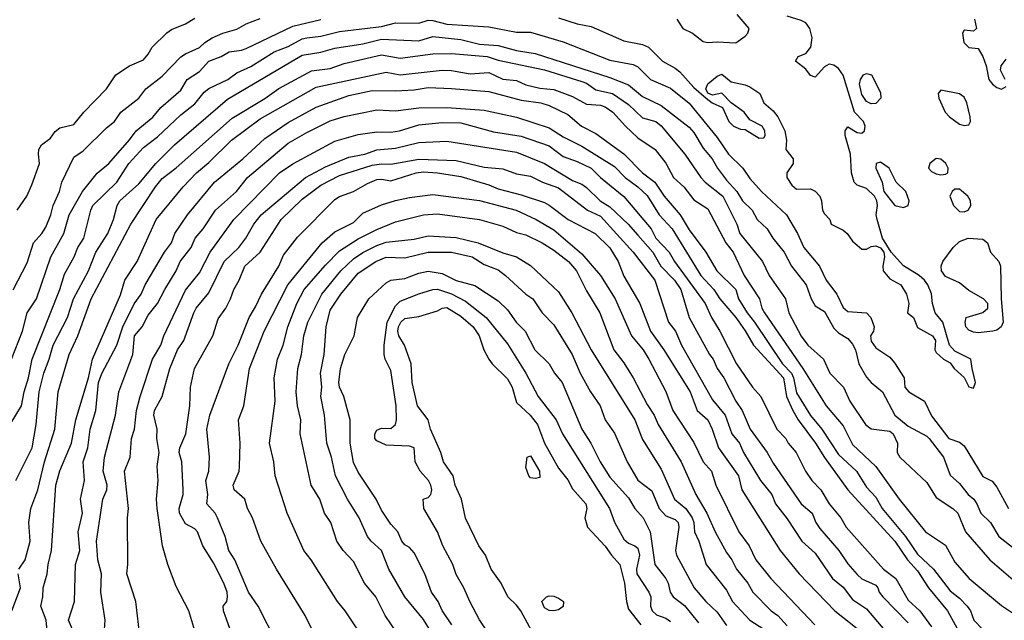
# Model space of a CAD drawing. Header units: metres. Extents: x -51132 to -49532, y -231222 to -229437.
# Tile 140 of 256: x -50754 to -50648, y -230373 to -230309. Entities that reach past the tile are written whole.
import ezdxf

# ---------------------------------------------------------------- set-up
doc = ezdxf.new("R2010")
doc.units = ezdxf.units.M
doc.layers.add('CONTOUR_INDEX', color=1, linetype='Continuous')
doc.layers.add('CONTOUR_INTER', color=3, linetype='Continuous')

msp = doc.modelspace()

# ---------------------------------------------------------------- linework, layer by layer
at = {"layer": 'CONTOUR_INDEX'}
for points, elevation in [([(-50754.74, -230345.26), (-50753.57, -230342.26), (-50753.08, -230340.28), (-50752.07, -230338.76), (-50750.54, -230334.26), (-50749.14, -230331.76), (-50748.58, -230329.76), (-50747.14, -230327.26), (-50745.58, -230325.3), (-50744.33, -230324.26), (-50742.08, -230321.73), (-50741.37, -230320.76), (-50739.58, -230319.27), (-50738.75, -230318.26), (-50736.58, -230316.38), (-50735.91, -230315.26), (-50734.58, -230314.37), (-50733.58, -230313.26), (-50732.28, -230312.76), (-50731.4, -230312.26), (-50730.08, -230312.1), (-50729.58, -230311.9), (-50724.58, -230309.51), (-50721.58, -230308.81)], 15), ([(-50696.08, -230308.63), (-50694.08, -230309.27), (-50692.58, -230309.55), (-50689.08, -230311.1), (-50687.08, -230311.48), (-50686.43, -230311.76), (-50684.95, -230313.26), (-50683.58, -230314.01), (-50683.08, -230314.42), (-50681.58, -230316.09), (-50680.25, -230317.26), (-50679.61, -230317.76), (-50678.52, -230318.26), (-50677.81, -230319.76), (-50677.33, -230320.26), (-50676.58, -230320.57), (-50676.08, -230320.61), (-50674.58, -230321.55), (-50674.08, -230321.5), (-50673.93, -230321.26), (-50673.96, -230320.76), (-50674.25, -230320.26), (-50675.58, -230319.57), (-50676.2, -230318.76), (-50677.59, -230317.76), (-50678.58, -230316.72), (-50679.58, -230316.91), (-50680.08, -230316.71), (-50680.3, -230316.26), (-50680.08, -230315.72), (-50679.08, -230314.87), (-50678.58, -230314.67), (-50677.58, -230315.48), (-50676.08, -230315.81), (-50675.58, -230316.04), (-50674.49, -230316.76), (-50674.08, -230317.74), (-50673.08, -230318.59), (-50672.58, -230319.25), (-50671.84, -230320.76), (-50671.63, -230321.76), (-50671.73, -230322.76), (-50670.93, -230323.76), (-50670.94, -230324.26), (-50671.62, -230325.26), (-50671.6, -230325.76), (-50671.08, -230326.57), (-50670.58, -230327.01), (-50669.08, -230326.96), (-50668.58, -230327.22), (-50668.08, -230327.76), (-50667.89, -230328.26), (-50667.79, -230329.26), (-50667.58, -230329.67), (-50667, -230330.26), (-50666.84, -230330.76), (-50665.58, -230331.41), (-50665.15, -230331.76), (-50664.58, -230332.57), (-50663.58, -230333.46), (-50663.08, -230333.45), (-50662.58, -230333.16), (-50662.08, -230333.09), (-50661.58, -230333.31), (-50661.19, -230333.76), (-50661.13, -230334.26), (-50661.33, -230335.26), (-50661.27, -230335.76), (-50660.58, -230336.62), (-50659.39, -230337.26), (-50658.78, -230338.26), (-50658.53, -230339.26), (-50658.68, -230340.26), (-50658.04, -230340.76), (-50657.58, -230341.85), (-50656, -230342.76), (-50655.66, -230343.26), (-50655.72, -230344.26), (-50655.58, -230344.53), (-50654.8, -230345.26), (-50654.08, -230345.63), (-50653.65, -230346.26), (-50652.58, -230347.2), (-50652.08, -230348.23), (-50651.58, -230348.35), (-50651.37, -230347.76), (-50651.75, -230346.26), (-50651.86, -230345.26), (-50653.58, -230344.38), (-50654.17, -230343.76), (-50654.87, -230341.26), (-50655.71, -230340.26), (-50655.98, -230339.26), (-50656.08, -230338.25), (-50656.47, -230337.26), (-50656.84, -230336.76), (-50657.43, -230336.26), (-50659.08, -230335.23), (-50660.43, -230333.76), (-50661.34, -230332.26), (-50661.92, -230330.26), (-50662.04, -230329.76), (-50661.88, -230328.76), (-50661.95, -230328.26), (-50662.22, -230327.76), (-50663.08, -230326.95), (-50664.08, -230326.57), (-50664.4, -230326.26), (-50664.68, -230325.26), (-50664.79, -230323.26), (-50665.36, -230321.26), (-50665.35, -230320.76), (-50665.08, -230320.32), (-50664.08, -230320.94), (-50663.58, -230321.01), (-50663.28, -230320.76), (-50663.22, -230320.26), (-50663.38, -230319.76), (-50664.34, -230318.76), (-50665.58, -230314.79), (-50666.08, -230314.08), (-50666.58, -230313.72), (-50667.08, -230313.61), (-50667.58, -230313.87), (-50668.58, -230315), (-50669.08, -230314.83), (-50669.58, -230314.15), (-50670.69, -230313.26), (-50670.4, -230312.76), (-50669.58, -230312.44), (-50669.02, -230311.76), (-50668.89, -230310.76), (-50669.15, -230309.76), (-50669.58, -230309.16), (-50670.08, -230308.91), (-50671.58, -230308.45)], 15), ([(-50651.47, -230308.76), (-50651.28, -230309.76), (-50651.58, -230310.06), (-50652.58, -230309.95), (-50652.78, -230310.26), (-50652.64, -230311.26), (-50652.08, -230311.82), (-50651.08, -230311.9), (-50650.58, -230312.79), (-50650.23, -230313.76), (-50649.94, -230315.26), (-50649.54, -230315.76), (-50649.08, -230316.1), (-50648.58, -230316.27), (-50648.08, -230315.98)], 15), ([(-50648.19, -230315.26), (-50648.69, -230314.26), (-50648.64, -230313.76), (-50648.08, -230313.05)], 15), ([(-50748.22, -230374.26), (-50748.65, -230373.26), (-50747.99, -230371.26), (-50747.87, -230367.26), (-50747.43, -230365.76), (-50747.6, -230363.76), (-50747.13, -230361.76), (-50747.35, -230360.26), (-50746.94, -230358.26), (-50747.07, -230356.26), (-50746.56, -230354.76), (-50746.32, -230352.76), (-50745.69, -230350.76), (-50745.42, -230347.76), (-50745.08, -230346.77), (-50743.47, -230343.76), (-50742.8, -230341.76), (-50741.58, -230339.32), (-50740.84, -230338.26), (-50740.4, -230337.26), (-50738.33, -230333.76), (-50737.6, -230332.76), (-50737.24, -230331.76), (-50735.89, -230329.76), (-50732.98, -230326.26), (-50729.95, -230323.76), (-50727.58, -230321.59), (-50725.08, -230319.87), (-50722.08, -230318.2), (-50718.58, -230316.96), (-50716.08, -230316.41), (-50713.58, -230316.46), (-50711.58, -230316.36), (-50710.08, -230316.09), (-50707.58, -230316.2), (-50703.58, -230316.54), (-50700.08, -230317.46), (-50697.98, -230317.76), (-50697.08, -230318.05), (-50695.08, -230319), (-50693.63, -230320.26), (-50692.08, -230321.04), (-50689.08, -230323.23), (-50687.1, -230325.26), (-50685.76, -230326.26), (-50684.75, -230327.76), (-50683.06, -230329.76), (-50682.08, -230331.36), (-50680.31, -230333.76), (-50679.12, -230335.76), (-50677.09, -230337.76), (-50676.78, -230338.76), (-50675.86, -230340.26), (-50675.07, -230341.26), (-50672.08, -230345.76), (-50671.1, -230346.76), (-50670.88, -230347.26), (-50670.58, -230348.85), (-50669.08, -230351.29), (-50667.85, -230352.76), (-50666.08, -230355.48), (-50664.14, -230357.26), (-50663.08, -230358.99), (-50662.08, -230360.06), (-50661.4, -230361.26), (-50658.88, -230364.26), (-50657.58, -230366.18), (-50655.87, -230367.76), (-50654.08, -230370.1), (-50653.08, -230370.9), (-50652.27, -230371.76), (-50651.92, -230372.26), (-50651.55, -230373.26), (-50649.63, -230375.26)], 20), ([(-50655.08, -230316.39), (-50655.37, -230316.76), (-50655.32, -230317.26), (-50654.62, -230318.76), (-50654.16, -230319.26), (-50653.08, -230320.02), (-50652.58, -230320.18), (-50652.08, -230320.09), (-50651.9, -230319.76), (-50651.96, -230319.26), (-50652.3, -230317.76), (-50652.58, -230317.15), (-50653.08, -230316.77), (-50655.08, -230316.39)], 15), ([(-50655.58, -230323.72), (-50656.29, -230324.26), (-50656.41, -230324.76), (-50656.08, -230325.12), (-50655.58, -230325.36), (-50655.08, -230325.46), (-50654.58, -230325.41), (-50654.35, -230325.26), (-50654.29, -230324.76), (-50654.55, -230324.26), (-50655.08, -230323.79), (-50655.58, -230323.72)], 15), ([(-50661.58, -230324.12), (-50662.04, -230324.26), (-50662.06, -230324.76), (-50661.37, -230326.26), (-50661.22, -230327.26), (-50660.04, -230328.76), (-50659.08, -230328.96), (-50658.6, -230328.76), (-50658.49, -230328.26), (-50658.83, -230327.26), (-50659.9, -230326.26), (-50660.62, -230324.76), (-50661.58, -230324.12)], 15), ([(-50726.26, -230375.76), (-50728.3, -230371.76), (-50729.34, -230370.26), (-50730.8, -230366.76), (-50731.44, -230365.76), (-50731.85, -230364.26), (-50732.66, -230362.26), (-50732.91, -230361.76), (-50733.79, -230360.76), (-50733.71, -230359.76), (-50733.91, -230358.26), (-50733.59, -230357.26), (-50733.52, -230355.76), (-50733.8, -230352.76), (-50733.49, -230351.26), (-50731.43, -230345.76), (-50730.46, -230343.76), (-50729.28, -230340.76), (-50728.58, -230339.64), (-50727.93, -230338.26), (-50726.08, -230335.26), (-50725.58, -230334.1), (-50724.08, -230332.15), (-50720.08, -230328.13), (-50719.58, -230327.78), (-50718.08, -230327.26), (-50716.58, -230326.39), (-50715.58, -230325.97), (-50715.08, -230325.92), (-50714.08, -230326.11), (-50711.34, -230325.26), (-50710.58, -230325.15), (-50709.08, -230325.24), (-50706.58, -230325.66), (-50703.58, -230326.56), (-50702.58, -230326.99), (-50700.08, -230327.63), (-50697.58, -230328.44), (-50697.08, -230328.73), (-50695.05, -230330.26), (-50692.17, -230331.76), (-50690.58, -230333.29), (-50689.69, -230334.76), (-50689.08, -230336.33), (-50687.37, -230339.26), (-50686.21, -230342.26), (-50684.78, -230344.26), (-50681.96, -230348.76), (-50681.23, -230350.76), (-50680.08, -230351.77), (-50679.61, -230352.76), (-50678.93, -230354.76), (-50676.79, -230357.76), (-50676.45, -230359.26), (-50672.33, -230365.76), (-50670.29, -230368.26), (-50666.45, -230372.26), (-50664.08, -230374.15)], 25), ([(-50653.58, -230327), (-50653.89, -230327.26), (-50654.14, -230327.76), (-50653.75, -230328.76), (-50653.08, -230329.41), (-50652.58, -230329.44), (-50652.17, -230329.26), (-50651.88, -230328.76), (-50651.93, -230328.26), (-50652.21, -230327.76), (-50653.08, -230327.01), (-50653.58, -230327)], 15), ([(-50707.54, -230373.76), (-50708.58, -230372.21), (-50708.98, -230371.26), (-50709.72, -230370.26), (-50710.41, -230368.26), (-50711.58, -230366.01), (-50712.08, -230365.45), (-50712.58, -230365.18), (-50712.9, -230364.76), (-50713.34, -230363.76), (-50714.08, -230362.93), (-50715.08, -230361.46), (-50715.63, -230360.26), (-50717.58, -230357.38), (-50718.08, -230356.32), (-50718.43, -230354.26), (-50718.43, -230351.76), (-50719.1, -230349.26), (-50719.59, -230348.26), (-50719.64, -230347.76), (-50719.46, -230346.26), (-50719, -230344.76), (-50718.02, -230342.76), (-50717.65, -230340.76), (-50716.43, -230338.76), (-50714.58, -230337.07), (-50714.08, -230336.77), (-50712.58, -230336.6), (-50711.08, -230336.03), (-50710.08, -230335.82), (-50708.58, -230336.05), (-50707.08, -230336.82), (-50705.08, -230337.34), (-50702.58, -230339), (-50701.58, -230339.94), (-50700.65, -230341.26), (-50699.68, -230342.26), (-50698.63, -230344.26), (-50697.1, -230345.76), (-50696.51, -230346.76), (-50695.7, -230347.76), (-50693.58, -230352.77), (-50692.64, -230354.26), (-50691.61, -230356.26), (-50690.58, -230357.9), (-50688.58, -230360.12), (-50687.9, -230361.26), (-50687.01, -230362.26), (-50686.25, -230363.76), (-50685.78, -230367.26), (-50684.57, -230368.76), (-50684.34, -230369.26), (-50684.13, -230370.26), (-50683.79, -230370.76), (-50682.58, -230371.69), (-50681.08, -230373.53)], 30)]:
    msp.add_lwpolyline(points, dxfattribs=dict(at, elevation=elevation))
at = {"layer": 'CONTOUR_INTER'}
for points, elevation in [([(-50754.91, -230352.26), (-50753.67, -230350.26), (-50753.41, -230348.76), (-50752.94, -230347.26), (-50752.53, -230345.26), (-50749.57, -230337.76), (-50749.08, -230336.11), (-50748.04, -230334.26), (-50747.64, -230333.26), (-50747.01, -230332.26), (-50746.26, -230329.26), (-50746.02, -230328.76), (-50743.45, -230326.26), (-50742.16, -230324.26), (-50740.58, -230322.53), (-50739.08, -230321.38), (-50736.58, -230319.02), (-50735.08, -230317.85), (-50734.08, -230316.59), (-50733.58, -230316.2), (-50731.54, -230315.26), (-50730.58, -230314.54), (-50729.08, -230313.84), (-50726.59, -230312.26), (-50725.08, -230311.69), (-50723.58, -230310.89), (-50723.08, -230310.77), (-50721.58, -230310.59), (-50719.58, -230310.08), (-50715.08, -230309.55), (-50713.58, -230309.18), (-50711.08, -230309.21), (-50710.08, -230308.89), (-50709.58, -230308.91), (-50708.08, -230309.32), (-50703.58, -230309.58), (-50700.58, -230310.16), (-50699.08, -230310.17), (-50695.58, -230311.21), (-50690.58, -230313.17), (-50688.08, -230313.65), (-50687.58, -230313.87), (-50686.21, -230315.26), (-50684.08, -230316.17), (-50682.08, -230317.78), (-50679.08, -230321.47), (-50677.87, -230323.26), (-50676.34, -230324.76), (-50675.58, -230325.85), (-50674.31, -230327.26), (-50671.63, -230329.76), (-50670.45, -230331.76), (-50669.77, -230333.26), (-50668.11, -230335.26), (-50667.38, -230336.76), (-50666.24, -230338.26), (-50665.58, -230339.72), (-50665.08, -230340.12), (-50663.08, -230340.29), (-50662.59, -230340.76), (-50662.24, -230341.76), (-50662.31, -230342.26), (-50662.62, -230342.76), (-50662.58, -230343.32), (-50662.08, -230344.03), (-50660.58, -230345.03), (-50660.08, -230345.64), (-50659.04, -230347.26), (-50658.95, -230348.26), (-50658.54, -230348.76), (-50656.84, -230349.76), (-50656.08, -230351.34), (-50654.25, -230353.76), (-50653.08, -230354.14), (-50652.58, -230354.55), (-50650.58, -230357.82), (-50649.58, -230358.34), (-50649.08, -230358.99), (-50647.84, -230361.26)], 16), ([(-50754.58, -230337.8), (-50753.08, -230334.92), (-50752.39, -230332.76), (-50751.49, -230331.76), (-50751.08, -230331.1), (-50750.52, -230329.76), (-50750.27, -230328.76), (-50749.6, -230327.26), (-50749.34, -230326.26), (-50748.08, -230323.58), (-50747.08, -230322.88), (-50744.58, -230320.43), (-50743.69, -230319.76), (-50743.02, -230318.76), (-50741.09, -230317.26), (-50740.36, -230316.26), (-50738.58, -230314.87), (-50736.58, -230312.82), (-50736.08, -230312.48), (-50734.58, -230311.81), (-50734.02, -230311.26), (-50733.23, -230310.76), (-50732.08, -230310.27), (-50730.58, -230309.86), (-50729.58, -230309.28), (-50728.08, -230308.71)], 14), ([(-50754.15, -230329.26), (-50753.11, -230327.76), (-50752.58, -230326.55), (-50751.75, -230324.26), (-50751.87, -230323.26), (-50751.81, -230322.76), (-50751.54, -230322.26), (-50750.58, -230321.52), (-50750.08, -230320.81), (-50749.58, -230320.42), (-50748.08, -230320.07), (-50747.01, -230318.76), (-50744.58, -230316.26), (-50743.56, -230314.76), (-50742.08, -230313.77), (-50740.58, -230313.13), (-50740.08, -230312.54), (-50739.68, -230311.76), (-50738.08, -230310.24), (-50737.58, -230309.88), (-50736.08, -230309.27), (-50735.08, -230308.66)], 13), ([(-50683.39, -230308.76), (-50682.76, -230309.76), (-50681.72, -230310.26), (-50680.58, -230311.17), (-50680.08, -230311.27), (-50679.08, -230311.2), (-50677.08, -230311.32), (-50676.08, -230310.59), (-50675.78, -230310.26), (-50675.64, -230309.76), (-50676.95, -230308.26)], 14), ([(-50754.27, -230358.26), (-50752.55, -230354.76), (-50752.12, -230352.26), (-50751.8, -230348.76), (-50751.3, -230346.76), (-50750.7, -230345.26), (-50750.29, -230343.76), (-50748.76, -230340.76), (-50748.12, -230338.76), (-50746.5, -230335.76), (-50745.7, -230333.76), (-50744.43, -230331.76), (-50743.8, -230330.26), (-50743.42, -230328.76), (-50743.13, -230328.26), (-50741.08, -230326.44), (-50739.29, -230324.26), (-50737.26, -230322.26), (-50731.58, -230317.36), (-50723.58, -230312.63), (-50721.58, -230312.31), (-50720.08, -230311.87), (-50717.08, -230311.43), (-50715.08, -230310.93), (-50711.08, -230311.09), (-50709.58, -230310.64), (-50706.58, -230310.94), (-50704.58, -230311.44), (-50702.58, -230311.59), (-50700.58, -230312.15), (-50698.58, -230312.47), (-50690.58, -230315.02), (-50688.58, -230315.82), (-50687.08, -230317.08), (-50685.08, -230318.05), (-50682.08, -230320.37), (-50681.58, -230320.94), (-50680.58, -230322.61), (-50679.63, -230323.76), (-50679.05, -230324.76), (-50678.08, -230326.04), (-50676.96, -230327.26), (-50676.36, -230328.26), (-50675.31, -230329.26), (-50674.79, -230330.26), (-50673.7, -230331.26), (-50673.12, -230332.26), (-50671.89, -230333.76), (-50671.12, -230335.26), (-50669.55, -230337.26), (-50669.01, -230338.76), (-50668.58, -230339.52), (-50667.58, -230340.14), (-50666.58, -230341.91), (-50666.08, -230342.42), (-50665.08, -230343.02), (-50664.58, -230343.63), (-50664.26, -230344.26), (-50663.89, -230345.76), (-50663.08, -230347.16), (-50662.58, -230347.74), (-50661.36, -230348.76), (-50660.04, -230351.26), (-50658.58, -230352.42), (-50656.58, -230353.52), (-50656.36, -230353.76), (-50654.82, -230355.76), (-50654.08, -230357.69), (-50653.08, -230358.59), (-50652.18, -230359.76), (-50651.57, -230360.26), (-50651.23, -230360.76), (-50650.82, -230361.76), (-50649.75, -230362.76), (-50648.86, -230364.26), (-50647.08, -230365.67)], 17), ([(-50753.95, -230367.76), (-50753.29, -230366.76), (-50752.74, -230364.76), (-50752.89, -230362.76), (-50752.69, -230361.26), (-50751.94, -230359.26), (-50751.2, -230356.26), (-50750.11, -230352.76), (-50749.74, -230348.76), (-50748.55, -230344.76), (-50747.64, -230342.76), (-50746.21, -230338.76), (-50741.94, -230330.76), (-50739.31, -230326.76), (-50738.58, -230325.85), (-50737.08, -230324.71), (-50731.08, -230319.38), (-50727.58, -230317.28), (-50726.08, -230316.22), (-50722.58, -230314.3), (-50720.58, -230314.07), (-50719.08, -230313.54), (-50715.08, -230312.59), (-50713.08, -230312.94), (-50709.58, -230312.5), (-50707.58, -230312.46), (-50703.76, -230312.76), (-50702.58, -230313.18), (-50697.58, -230314.22), (-50693.58, -230315.45), (-50693.08, -230315.65), (-50692.08, -230316.36), (-50690.32, -230316.76), (-50688.58, -230317.92), (-50687.08, -230319.35), (-50685.66, -230319.76), (-50685.08, -230320.21), (-50682.53, -230323.26), (-50680.84, -230325.76), (-50680.37, -230326.26), (-50678.46, -230327.76), (-50676.98, -230330.76), (-50676.66, -230331.76), (-50674.22, -230334.76), (-50673.5, -230336.26), (-50671.75, -230338.76), (-50671.38, -230340.26), (-50670.08, -230342.77), (-50669.36, -230343.76), (-50667.69, -230345.26), (-50666.99, -230346.76), (-50665.52, -230348.26), (-50664.84, -230349.76), (-50663.16, -230352.26), (-50662.58, -230352.72), (-50660.58, -230352.98), (-50660.19, -230353.26), (-50659.73, -230354.26), (-50659.76, -230355.26), (-50659.49, -230355.76), (-50656.58, -230358.49), (-50655.58, -230360.1), (-50653.81, -230361.26), (-50653.26, -230361.76), (-50652.44, -230363.76), (-50649.83, -230366.76), (-50645.58, -230370.42)], 18), ([(-50750.89, -230374.76), (-50751.03, -230373.26), (-50751.6, -230371.76), (-50751.39, -230370.76), (-50751.36, -230369.76), (-50750.91, -230368.26), (-50750.83, -230367.26), (-50750.46, -230365.76), (-50749.99, -230358.76), (-50749.58, -230357.22), (-50748.33, -230354.26), (-50747.84, -230351.76), (-50746.48, -230347.26), (-50746.08, -230345.26), (-50743.08, -230338.36), (-50742.6, -230336.76), (-50741.27, -230334.76), (-50739.22, -230330.26), (-50736.36, -230326.76), (-50734.92, -230325.26), (-50733.58, -230324.13), (-50731.16, -230321.76), (-50728.08, -230319.48), (-50722.08, -230316.08), (-50714.58, -230314.44), (-50713.08, -230314.76), (-50708.58, -230314.23), (-50707.58, -230314.28), (-50705.58, -230314.64), (-50703.58, -230314.51), (-50702.08, -230315.2), (-50700.58, -230315.35), (-50699.58, -230315.81), (-50698.08, -230316.18), (-50696.58, -230316.31), (-50694.58, -230317.07), (-50693.08, -230317.88), (-50691.58, -230318.01), (-50691.08, -230318.16), (-50690.27, -230318.76), (-50688.92, -230320.26), (-50687.58, -230321.49), (-50685.73, -230322.76), (-50684.58, -230324.22), (-50683.75, -230325.76), (-50682.64, -230326.76), (-50681.58, -230328.17), (-50680.08, -230329.12), (-50678.16, -230332.76), (-50677.36, -230333.76), (-50676.18, -230336.26), (-50674.53, -230338.76), (-50674.28, -230339.76), (-50673.99, -230340.26), (-50669.88, -230346.26), (-50667.38, -230350.26), (-50665.58, -230352.4), (-50664.58, -230354.39), (-50662.08, -230356.77), (-50659.56, -230360.26), (-50656.73, -230363.76), (-50654.58, -230365.21), (-50653.58, -230367.04), (-50652.04, -230368.76), (-50648.58, -230371.69), (-50645.48, -230373.76)], 19), ([(-50663.37, -230314.76), (-50663.08, -230314.61), (-50662.52, -230314.76), (-50661.58, -230316.64), (-50661.54, -230317.26), (-50662.08, -230317.82), (-50662.58, -230317.85), (-50663.08, -230317.62), (-50663.58, -230316.87), (-50663.8, -230315.76), (-50663.72, -230315.26), (-50663.37, -230314.76)], 16), ([(-50744.8, -230374.76), (-50744.71, -230373.26), (-50745.18, -230370.26), (-50745.1, -230368.26), (-50745.51, -230366.76), (-50745.63, -230364.76), (-50744.94, -230360.26), (-50744.54, -230359.26), (-50744.48, -230358.76), (-50744.91, -230357.26), (-50744.78, -230355.76), (-50743.59, -230351.26), (-50743.25, -230348.76), (-50741.74, -230344.76), (-50741.56, -230342.76), (-50740.75, -230341.76), (-50740.08, -230340.52), (-50739.09, -230339.26), (-50738.32, -230337.76), (-50737.08, -230335.76), (-50736.66, -230334.76), (-50735.5, -230333.26), (-50735.04, -230332.26), (-50734.21, -230331.26), (-50732.88, -230329.26), (-50730.64, -230327.26), (-50729.45, -230325.76), (-50725.08, -230322.09), (-50723.08, -230320.92), (-50720.58, -230319.69), (-50719.08, -230319.23), (-50715.58, -230318.51), (-50713.58, -230318.62), (-50711.08, -230318.3), (-50708.08, -230318.24), (-50704.08, -230318.54), (-50700.58, -230319.3), (-50697.08, -230320.43), (-50695.58, -230321.38), (-50693.58, -230322.38), (-50690.08, -230324.59), (-50688.94, -230325.76), (-50687.59, -230326.76), (-50686.58, -230327.7), (-50685.31, -230329.76), (-50683.92, -230331.26), (-50680.82, -230336.26), (-50679.44, -230337.76), (-50678.78, -230338.76), (-50677.09, -230340.76), (-50676.08, -230342.19), (-50675.17, -230343.76), (-50671.95, -230347.26), (-50671.65, -230349.26), (-50670.96, -230350.76), (-50670.4, -230351.76), (-50668.52, -230354.26), (-50667.58, -230355.81), (-50665.06, -230359.26), (-50660.01, -230364.76), (-50658.67, -230366.76), (-50657.58, -230367.96), (-50656.4, -230369.76), (-50654.37, -230372.26), (-50652.75, -230375.26)], 21), ([(-50740.95, -230375.26), (-50741.41, -230371.26), (-50742.37, -230368.26), (-50742.27, -230367.26), (-50742.32, -230362.26), (-50742.21, -230361.26), (-50742.65, -230357.26), (-50742.01, -230355.76), (-50741.89, -230353.76), (-50741.56, -230352.76), (-50741.34, -230350.76), (-50740.96, -230349.26), (-50739.62, -230345.26), (-50738.75, -230343.76), (-50738.43, -230342.76), (-50736.08, -230337.84), (-50734.58, -230336), (-50733.45, -230333.76), (-50730.91, -230330.26), (-50726.01, -230325.26), (-50724.58, -230324.3), (-50720.08, -230321.86), (-50717.58, -230321.16), (-50715.58, -230320.84), (-50714.08, -230320.88), (-50713.15, -230320.76), (-50711.08, -230320.12), (-50708.58, -230319.84), (-50706.58, -230319.88), (-50703.08, -230320.85), (-50700.08, -230321.34), (-50697.08, -230322.36), (-50695.58, -230323.52), (-50694.08, -230324.05), (-50692.6, -230324.76), (-50691.58, -230325.77), (-50689.08, -230327.79), (-50686.14, -230331.26), (-50685.64, -230332.26), (-50684.21, -230333.76), (-50683.66, -230334.76), (-50680.35, -230339.26), (-50679.67, -230340.76), (-50678.78, -230342.26), (-50677, -230345.76), (-50675.3, -230348.26), (-50674.39, -230349.26), (-50672.67, -230352.76), (-50671.72, -230353.76), (-50671.46, -230354.26), (-50670.61, -230355.26), (-50669.62, -230357.26), (-50668.92, -230358.26), (-50667.97, -230359.26), (-50667.08, -230360.78), (-50665.81, -230362.26), (-50665.25, -230363.26), (-50661.23, -230367.76), (-50659.91, -230368.76), (-50658.58, -230371.11), (-50657.33, -230372.26), (-50656.08, -230373.96)], 22), ([(-50734.97, -230374.76), (-50735.73, -230372.26), (-50737.08, -230369.63), (-50737.98, -230367.26), (-50738.55, -230365.26), (-50739.13, -230361.26), (-50739.19, -230360.26), (-50739.03, -230358.26), (-50739.14, -230356.76), (-50738.93, -230355.26), (-50739.17, -230353.76), (-50739.13, -230352.76), (-50739.47, -230351.26), (-50739.43, -230350.76), (-50738.61, -230349.26), (-50737.77, -230346.26), (-50736.94, -230344.26), (-50736.28, -230343.26), (-50735.2, -230340.26), (-50734.95, -230339.76), (-50733.58, -230338.12), (-50731.94, -230334.76), (-50730.37, -230333.26), (-50729.61, -230332.26), (-50728.77, -230330.76), (-50727.96, -230329.76), (-50723.21, -230325.76), (-50721.08, -230324.62), (-50718.58, -230323.56), (-50716.87, -230323.26), (-50715.58, -230322.8), (-50713.58, -230322.62), (-50711.08, -230322.02), (-50708.08, -230321.86), (-50700.58, -230323.03), (-50697.58, -230324.24), (-50694.58, -230326.07), (-50693.58, -230326.48), (-50693.08, -230326.83), (-50691.63, -230328.26), (-50690.58, -230328.9), (-50688.62, -230330.76), (-50687.58, -230331.93), (-50685.98, -230333.76), (-50685.13, -230335.26), (-50683.67, -230336.76), (-50682.97, -230337.76), (-50682.07, -230340.76), (-50679.9, -230344.76), (-50679.52, -230345.26), (-50679.08, -230346.26), (-50678.38, -230347.26), (-50677.08, -230349.75), (-50676.41, -230350.76), (-50675.53, -230352.76), (-50673.72, -230355.26), (-50673.08, -230356.42), (-50670.08, -230360.75), (-50668.89, -230361.76), (-50668.5, -230362.76), (-50668.08, -230363.42), (-50666.04, -230365.76), (-50665.08, -230367.22), (-50664.08, -230368.33), (-50663.58, -230368.82), (-50662.08, -230369.5), (-50661.84, -230369.76), (-50661.7, -230370.26), (-50661.31, -230370.76), (-50658.58, -230373.53)], 23), ([(-50730.08, -230377.65), (-50732, -230372.26), (-50732.05, -230371.76), (-50731.65, -230371.26), (-50731.58, -230370.76), (-50731.61, -230370.26), (-50731.97, -230369.26), (-50733.08, -230367.09), (-50734.22, -230365.26), (-50734.81, -230363.76), (-50735.08, -230363.44), (-50736.08, -230362.92), (-50736.75, -230361.76), (-50736.76, -230361.26), (-50736.34, -230359.76), (-50736.33, -230359.26), (-50736.5, -230356.26), (-50736.76, -230355.26), (-50736.71, -230354.76), (-50736.06, -230353.26), (-50735.63, -230350.26), (-50735.57, -230348.26), (-50735.11, -230346.26), (-50733.15, -230342.76), (-50732.58, -230340.92), (-50731.77, -230339.76), (-50731.25, -230338.76), (-50730.91, -230337.76), (-50730.33, -230336.76), (-50729.73, -230335.26), (-50728.07, -230333.76), (-50725.83, -230330.26), (-50723.58, -230328.08), (-50721.58, -230326.58), (-50719.58, -230325.54), (-50716.08, -230324.44), (-50715.08, -230324.29), (-50714.08, -230324.33), (-50711.08, -230323.79), (-50707.08, -230323.94), (-50704.08, -230324.65), (-50702.08, -230324.84), (-50700.58, -230325.35), (-50699.08, -230325.62), (-50697.82, -230326.26), (-50696.08, -230326.87), (-50692.99, -230329.26), (-50691.58, -230329.91), (-50688.09, -230333.76), (-50685.76, -230336.76), (-50684.29, -230341.26), (-50683.54, -230342.26), (-50682.92, -230343.76), (-50679.58, -230349.62), (-50678.22, -230351.26), (-50677.51, -230353.26), (-50676.69, -230354.26), (-50676.25, -230355.26), (-50674.42, -230358.26), (-50673.23, -230359.76), (-50672.82, -230360.76), (-50671.58, -230362.37), (-50670, -230364.76), (-50668.58, -230366.05), (-50666.72, -230368.76), (-50665.58, -230369.7), (-50664.58, -230371.03), (-50663.08, -230372.02), (-50659.91, -230375.76)], 24), ([(-50722.58, -230374.15), (-50723.25, -230372.76), (-50726.34, -230367.76), (-50728.03, -230364.76), (-50728.89, -230362.26), (-50729.46, -230361.26), (-50729.74, -230360.26), (-50730.88, -230359.26), (-50730.98, -230358.76), (-50730.33, -230357.26), (-50730.3, -230356.76), (-50730.23, -230354.26), (-50730.4, -230351.76), (-50729.85, -230350.26), (-50729.22, -230346.26), (-50727.64, -230342.26), (-50725.11, -230337.26), (-50721.44, -230332.76), (-50720.08, -230331.59), (-50718.08, -230330.58), (-50717.08, -230329.58), (-50715.08, -230328.7), (-50713.58, -230328.22), (-50712.08, -230327.9), (-50709.58, -230327.58), (-50704.58, -230328.22), (-50700.63, -230329.26), (-50698.49, -230330.26), (-50696.58, -230331.38), (-50693.58, -230333.94), (-50691.6, -230336.26), (-50690.03, -230338.76), (-50688.27, -230342.76), (-50687.02, -230344.26), (-50686.4, -230345.26), (-50684.58, -230348.73), (-50683.82, -230350.76), (-50681.58, -230354.18), (-50680.58, -230356.25), (-50679.67, -230357.26), (-50679.21, -230358.76), (-50676.75, -230363.76), (-50675.63, -230365.26), (-50674.92, -230366.76), (-50673.32, -230368.76), (-50668.62, -230373.76)], 26), ([(-50715.64, -230377.26), (-50718.98, -230372.26), (-50719.78, -230371.26), (-50722.62, -230366.76), (-50723.39, -230365.76), (-50725.19, -230361.76), (-50726.48, -230357.76), (-50726.63, -230356.26), (-50727.1, -230354.26), (-50726.46, -230349.76), (-50726.59, -230347.26), (-50726.22, -230345.26), (-50725.63, -230343.76), (-50725.13, -230341.76), (-50724.16, -230339.26), (-50723.35, -230337.76), (-50721.08, -230335.15), (-50719.58, -230333.63), (-50717.58, -230332.34), (-50715.58, -230331.33), (-50713.58, -230330.51), (-50710.58, -230329.76), (-50709.08, -230329.65), (-50704.58, -230330.28), (-50702.08, -230330.98), (-50700.58, -230331.66), (-50699.58, -230331.92), (-50697.83, -230332.76), (-50696.58, -230333.57), (-50695.02, -230334.76), (-50694.17, -230335.76), (-50693.08, -230337.91), (-50691.66, -230340.26), (-50690.16, -230344.26), (-50689.08, -230345.65), (-50688.08, -230347.25), (-50686.58, -230350.11), (-50685.85, -230351.26), (-50685.42, -230352.26), (-50682.94, -230356.26), (-50681.36, -230359.76), (-50680.19, -230361.76), (-50679.29, -230363.76), (-50678.08, -230365.98), (-50677.49, -230366.76), (-50676.99, -230367.76), (-50675.8, -230369.26), (-50675.26, -230370.26), (-50673.3, -230372.26), (-50672.56, -230372.76), (-50671.58, -230373.85)], 27), ([(-50713.34, -230374.76), (-50714.67, -230372.76), (-50715.69, -230370.76), (-50716.89, -230369.26), (-50718.08, -230366.94), (-50719.17, -230365.76), (-50719.88, -230364.76), (-50720.51, -230362.76), (-50721.18, -230361.76), (-50721.68, -230360.26), (-50722.6, -230358.76), (-50723.8, -230353.26), (-50723.73, -230351.76), (-50724.07, -230350.26), (-50724.21, -230348.76), (-50724.03, -230346.26), (-50723.65, -230344.76), (-50723.39, -230342.76), (-50722.97, -230341.26), (-50721.49, -230338.26), (-50719.45, -230335.76), (-50718.08, -230334.49), (-50717.08, -230333.79), (-50715.58, -230333.05), (-50714.58, -230332.71), (-50711.58, -230332.37), (-50710.08, -230332), (-50707.08, -230332.18), (-50704.72, -230332.76), (-50702.08, -230333.83), (-50700.58, -230334.25), (-50699.08, -230335.19), (-50696.08, -230338.04), (-50694.66, -230340.26), (-50692.6, -230344.26), (-50687.89, -230351.76), (-50687.08, -230353.85), (-50685.08, -230357.06), (-50683.64, -230360.26), (-50682.44, -230361.26), (-50681.75, -230362.26), (-50681.59, -230362.76), (-50681.51, -230363.76), (-50681.05, -230364.76), (-50680.26, -230367.26), (-50678.08, -230370.03), (-50677.44, -230371.26), (-50675.58, -230373.25), (-50674.08, -230374.21)], 28), ([(-50652.15, -230332.26), (-50650.58, -230332.39), (-50650.08, -230332.75), (-50649.76, -230333.76), (-50648.87, -230334.76), (-50648.7, -230335.26), (-50648.64, -230338.76), (-50648.42, -230341.26), (-50648.61, -230341.76), (-50649.08, -230342.12), (-50649.52, -230342.26), (-50651.08, -230342.42), (-50651.58, -230342.35), (-50652.08, -230342.12), (-50652.4, -230341.76), (-50652.48, -230341.26), (-50652.37, -230340.76), (-50650.58, -230340.23), (-50650.04, -230339.76), (-50650.07, -230339.26), (-50650.53, -230338.76), (-50652.08, -230337.87), (-50653.08, -230337.07), (-50654.58, -230336.38), (-50655.02, -230335.76), (-50655.07, -230335.26), (-50654.87, -230334.76), (-50653.77, -230333.26), (-50653.08, -230332.62), (-50652.15, -230332.26)], 16), ([(-50709.08, -230375.59), (-50710.58, -230373.17), (-50712.58, -230370.76), (-50714.29, -230367.76), (-50715.07, -230365.76), (-50716.19, -230364.76), (-50716.57, -230364.26), (-50717.47, -230362.26), (-50718.73, -230360.26), (-50719.99, -230357.76), (-50720.44, -230355.76), (-50720.95, -230354.26), (-50721.17, -230351.26), (-50721.59, -230349.26), (-50721.49, -230348.26), (-50721.62, -230346.76), (-50721.23, -230344.76), (-50721.01, -230341.76), (-50720.58, -230340), (-50719.44, -230338.26), (-50717.58, -230336.02), (-50715.69, -230334.76), (-50714.58, -230334.31), (-50712.58, -230334.37), (-50710.08, -230333.76), (-50707.55, -230333.76), (-50705.34, -230334.26), (-50704.08, -230335.08), (-50702.58, -230335.65), (-50701.78, -230336.26), (-50699.59, -230338.26), (-50698.86, -230338.76), (-50697.83, -230340.26), (-50696.58, -230341.55), (-50694.62, -230344.76), (-50693.76, -230346.76), (-50692.65, -230348.76), (-50691.62, -230350.26), (-50691.08, -230351.77), (-50690.08, -230353.2), (-50688.74, -230356.26), (-50687.58, -230358.21), (-50686.08, -230359.38), (-50685.29, -230361.26), (-50684.58, -230362.06), (-50683.58, -230362.45), (-50683.26, -230362.76), (-50683.19, -230363.26), (-50683.55, -230365.76), (-50683.45, -230366.26), (-50681.56, -230369.76), (-50680.31, -230371.26), (-50679.08, -230372.38), (-50678.08, -230373.82)], 29), ([(-50703.58, -230374.7), (-50704.58, -230373.21), (-50705.58, -230371.33), (-50706.25, -230369.76), (-50707.08, -230368.34), (-50707.44, -230367.26), (-50708.51, -230365.26), (-50709.07, -230363.76), (-50710.53, -230361.26), (-50710.6, -230360.26), (-50710.08, -230360.09), (-50709.79, -230359.76), (-50709.67, -230359.26), (-50709.77, -230358.76), (-50710.05, -230358.26), (-50710.93, -230357.26), (-50711.48, -230356.26), (-50711.57, -230354.76), (-50712.08, -230354.58), (-50714.58, -230354.48), (-50715.58, -230354.02), (-50715.78, -230353.76), (-50715.78, -230353.26), (-50715.58, -230352.85), (-50715.08, -230352.66), (-50714.08, -230352.67), (-50713.59, -230352.26), (-50713.47, -230351.76), (-50713.51, -230350.26), (-50714.08, -230346.47), (-50714.68, -230345.26), (-50714.79, -230344.76), (-50714.78, -230343.76), (-50714.46, -230341.26), (-50713.58, -230339.53), (-50713.08, -230339.03), (-50711.08, -230338.25), (-50709.58, -230337.76), (-50709.08, -230337.72), (-50707.58, -230338.22), (-50706.08, -230339.01), (-50703.84, -230340.76), (-50701.58, -230343.6), (-50699.59, -230346.76), (-50698.27, -230349.26), (-50696.36, -230351.76), (-50695.67, -230353.26), (-50690.62, -230361.26), (-50690.08, -230362.72), (-50689.08, -230364.55), (-50688.58, -230365), (-50687.9, -230365.26), (-50687.58, -230365.52), (-50687.42, -230366.26), (-50687.74, -230367.76), (-50687.69, -230368.26), (-50686.39, -230370.26), (-50686.2, -230370.76), (-50686.23, -230371.76), (-50686.04, -230372.26), (-50685.58, -230372.66), (-50684.58, -230373.03), (-50684.08, -230373.38)], 31), ([(-50698.24, -230375.76), (-50700.13, -230372.26), (-50700.58, -230371.64), (-50701.51, -230370.76), (-50702.25, -230369.26), (-50703.3, -230367.76), (-50703.93, -230366.26), (-50704.62, -230365.26), (-50706.08, -230362.32), (-50706.51, -230360.26), (-50707.19, -230358.76), (-50707.39, -230357.76), (-50708.44, -230356.26), (-50708.72, -230355.26), (-50709.83, -230352.76), (-50710.07, -230351.76), (-50711.23, -230350.26), (-50711.8, -230347.76), (-50711.9, -230345.76), (-50712.62, -230343.76), (-50713.21, -230342.76), (-50713.31, -230342.26), (-50713.24, -230341.76), (-50713.01, -230341.26), (-50712.58, -230340.87), (-50711.08, -230340.68), (-50709.08, -230340.05), (-50708.58, -230339.77), (-50708.08, -230339.71), (-50706.58, -230340.64), (-50705.26, -230341.76), (-50704.6, -230342.76), (-50704.09, -230344.26), (-50703.55, -230345.26), (-50703.22, -230345.76), (-50701.58, -230347.36), (-50701.07, -230348.26), (-50700.58, -230349.9), (-50699.12, -230351.26), (-50698.34, -230352.26), (-50697.61, -230354.26), (-50696.08, -230356.95), (-50695.08, -230358.18), (-50694.58, -230359.15), (-50693.16, -230360.76), (-50693.07, -230361.26), (-50693.26, -230362.26), (-50693, -230363.26), (-50691.08, -230365.31), (-50690.42, -230366.26), (-50689.51, -230367.26), (-50689, -230369.26), (-50688.79, -230371.26), (-50688.58, -230372.06), (-50687.26, -230373.76)], 32), ([(-50699.46, -230355.76), (-50699.08, -230355.61), (-50698.12, -230357.26), (-50698.08, -230357.93), (-50698.58, -230358.06), (-50699.08, -230357.96), (-50699.26, -230357.76), (-50699.58, -230356.86), (-50699.46, -230355.76)], 33), ([(-50754.7, -230372.26), (-50753.79, -230369.76), (-50754.03, -230368.26)], 18), ([(-50697.37, -230370.76), (-50697.08, -230370.63), (-50696.58, -230370.68), (-50696.08, -230370.89), (-50695.57, -230371.26), (-50695.58, -230371.79), (-50696.08, -230372.15), (-50696.58, -230372.23), (-50697.08, -230372.21), (-50697.58, -230371.94), (-50697.87, -230371.26), (-50697.37, -230370.76)], 33)]:
    msp.add_lwpolyline(points, dxfattribs=dict(at, elevation=elevation))

doc.saveas('drawing.dxf')
